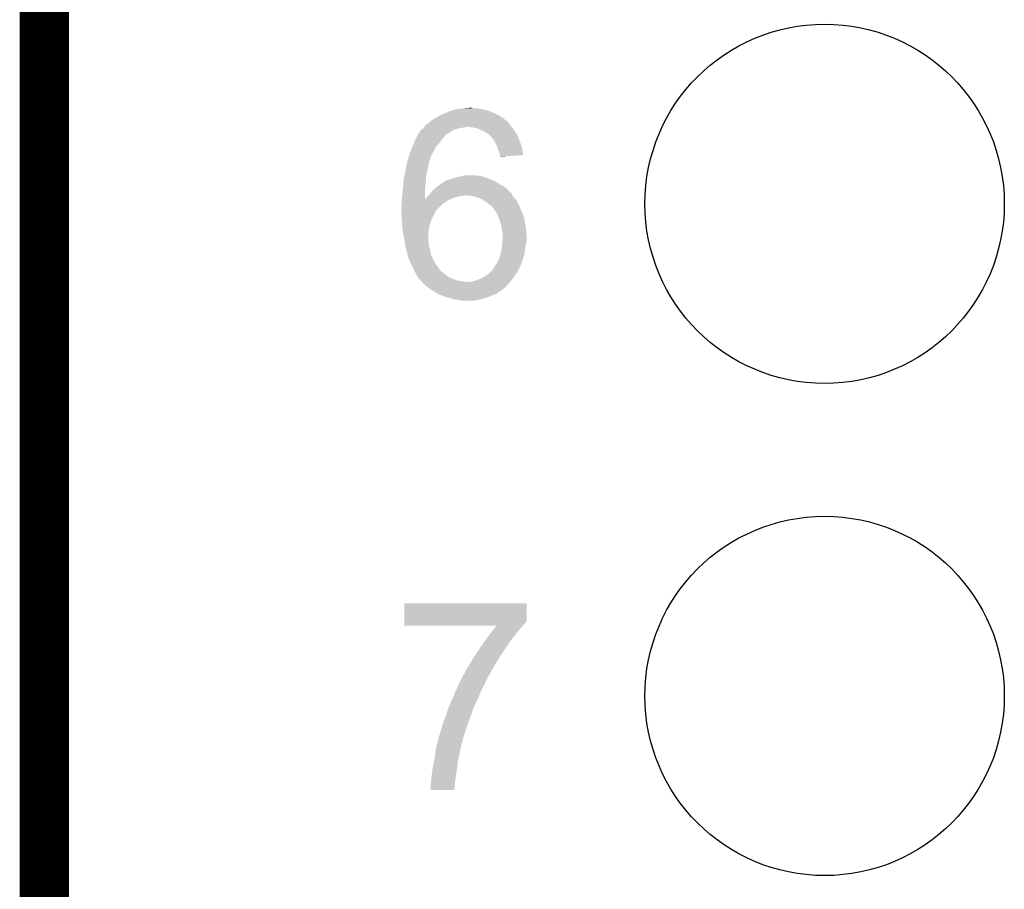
# Model space of a CAD drawing. Extents: x -9 to 122, y -9 to 65.
# Tile 61 of 256: x -8.63 to -3.55, y 35.89 to 40.38. Entities that reach past the tile are written whole.
import ezdxf

# ---------------------------------------------------------------- set-up
doc = ezdxf.new("R2010")
doc.units = 0
doc.layers.get('0').update_dxf_attribs({"linetype": 'CONTINUOUS'})
for name, color, linetype in [('CLICKER_4_FOR_R7FA4M2A_V100_GKO', 14, 'CONTINUOUS'), ('CLICKER_4_FOR_R7FA4M2A_V100_GTO', 12, 'CONTINUOUS'), ('CLICKER_4_FOR_R7FA4M2A_V100_GTS', 13, 'CONTINUOUS')]:
    doc.layers.add(name, color=color, linetype=linetype)

# ---------------------------------------------------------------- blocks, each defined once
blk = doc.blocks.new('ROUND_38')
blk.add_circle((0, 0), 0.9271)

msp = doc.modelspace()

# ---------------------------------------------------------------- linework, layer by layer
at = {"layer": 'CLICKER_4_FOR_R7FA4M2A_V100_GKO', "const_width": 0.254}
msp.add_lwpolyline([(-8.49884, -4.83362), (-8.49884, 60.95238)], dxfattribs=at)
at = {"layer": 'CLICKER_4_FOR_R7FA4M2A_V100_GTO'}
for points in [[(-6.482714, 39.87292), (-6.464938, 39.883078), (-6.13156, 39.87292), (-6.146798, 39.883078)], [(-6.464938, 39.883078), (-6.4516, 39.8907), (-6.146798, 39.883078), (-6.16204, 39.8907)], [(-6.4516, 39.8907), (-6.43128, 39.89832), (-6.16204, 39.8907), (-6.17728, 39.89832)], [(-6.43128, 39.89832), (-6.40842, 39.90848), (-6.17728, 39.89832), (-6.201666, 39.90848)], [(-6.40842, 39.90848), (-6.400806, 39.911018), (-6.201666, 39.90848), (-6.207758, 39.911018)], [(-6.400806, 39.911018), (-6.385558, 39.9161), (-6.207758, 39.911018), (-6.22808, 39.9161)], [(-6.385558, 39.9161), (-6.37286, 39.91864), (-6.22808, 39.9161), (-6.23824, 39.91864)], [(-6.37286, 39.91864), (-6.360162, 39.92118), (-6.23824, 39.91864), (-6.250938, 39.92118)], [(-6.360162, 39.92118), (-6.33476, 39.92372), (-6.250938, 39.92118), (-6.263638, 39.92372)], [(-6.33476, 39.92372), (-6.304306, 39.926258), (-6.286496, 39.92372), (-6.294118, 39.926258)], [(-6.304306, 39.926258), (-6.304282, 39.92626), (-6.294118, 39.926258), (-6.304282, 39.92626)], [(-6.54304, 39.822122), (-6.53923, 39.8272), (-6.347452, 39.822122), (-6.322062, 39.8272)], [(-6.53923, 39.8272), (-6.535418, 39.83228), (-6.087744, 39.8272), (-6.091554, 39.83228)], [(-6.535418, 39.83228), (-6.53288, 39.83482), (-6.091554, 39.83228), (-6.09346, 39.83482)], [(-6.53288, 39.83482), (-6.527798, 39.839902), (-6.09346, 39.83482), (-6.096848, 39.839902)], [(-6.527798, 39.839902), (-6.523568, 39.84244), (-6.096848, 39.839902), (-6.09854, 39.84244)], [(-6.523568, 39.84244), (-6.515098, 39.847522), (-6.09854, 39.84244), (-6.10362, 39.847522)], [(-6.515098, 39.847522), (-6.51256, 39.85006), (-6.10362, 39.847522), (-6.106158, 39.85006)], [(-6.51256, 39.85006), (-6.507486, 39.855134), (-6.106158, 39.85006), (-6.108698, 39.855134)], [(-6.507486, 39.855134), (-6.504946, 39.857674), (-6.108698, 39.855134), (-6.113766, 39.857674)], [(-6.504946, 39.857674), (-6.502422, 39.860198), (-6.113766, 39.857674), (-6.11378, 39.860198)], [(-6.502422, 39.860198), (-6.5024, 39.86022), (-6.11378, 39.860198), (-6.116314, 39.86022)], [(-6.5024, 39.86022), (-6.487162, 39.870378), (-6.116314, 39.86022), (-6.128508, 39.870378)], [(-6.487162, 39.870378), (-6.482714, 39.87292), (-6.128508, 39.870378), (-6.13156, 39.87292)], [(-6.286502, 39.82466), (-6.311898, 39.8272), (-6.08584, 39.82466), (-6.087744, 39.8272)], [(-6.58368, 39.7637), (-6.57606, 39.77894), (-6.44652, 39.7637), (-6.43382, 39.77894)], [(-6.57606, 39.77894), (-6.57098, 39.789098), (-6.43382, 39.77894), (-6.423662, 39.789098)], [(-6.57098, 39.789098), (-6.570978, 39.7891), (-6.423662, 39.789098), (-6.42366, 39.7891)], [(-6.570978, 39.7891), (-6.567424, 39.794176), (-6.42366, 39.7891), (-6.416046, 39.794176)], [(-6.567424, 39.794176), (-6.567422, 39.79418), (-6.416046, 39.794176), (-6.413504, 39.79418)], [(-6.567422, 39.79418), (-6.558528, 39.806878), (-6.413504, 39.79418), (-6.39572, 39.806878)], [(-6.558528, 39.806878), (-6.55319, 39.8145), (-6.39572, 39.806878), (-6.38048, 39.8145)], [(-6.55319, 39.8145), (-6.550654, 39.814506), (-6.38048, 39.8145), (-6.38046, 39.814506)], [(-6.550654, 39.814506), (-6.545582, 39.81958), (-6.38046, 39.814506), (-6.362702, 39.81958)], [(-6.545582, 39.81958), (-6.543042, 39.82212), (-6.362702, 39.81958), (-6.34746, 39.82212)], [(-6.543042, 39.82212), (-6.54304, 39.822122), (-6.34746, 39.82212), (-6.347452, 39.822122)], [(-6.263642, 39.819582), (-6.286502, 39.82466), (-6.08203, 39.819582), (-6.08584, 39.82466)], [(-6.253478, 39.8145), (-6.263642, 39.819582), (-6.07822, 39.8145), (-6.08203, 39.819582)], [(-6.24332, 39.80942), (-6.253478, 39.8145), (-6.074664, 39.80942), (-6.07822, 39.8145)], [(-6.22554, 39.8018), (-6.24332, 39.80942), (-6.06933, 39.8018), (-6.074664, 39.80942)], [(-6.2103, 39.79164), (-6.22554, 39.8018), (-6.062218, 39.79164), (-6.06933, 39.8018)], [(-6.206914, 39.7891), (-6.2103, 39.79164), (-6.06044, 39.7891), (-6.062218, 39.79164)], [(-6.200142, 39.78402), (-6.206914, 39.7891), (-6.058322, 39.78402), (-6.06044, 39.7891)], [(-6.19252, 39.7764), (-6.200142, 39.78402), (-6.055148, 39.7764), (-6.058322, 39.78402)], [(-6.18236, 39.763698), (-6.19252, 39.7764), (-6.049854, 39.763698), (-6.055148, 39.7764)], [(-6.608692, 39.70274), (-6.598922, 39.728136), (-6.4897, 39.70274), (-6.477002, 39.728136)], [(-6.598922, 39.728136), (-6.59892, 39.72814), (-6.477002, 39.728136), (-6.477, 39.72814)], [(-6.59892, 39.72814), (-6.591514, 39.745918), (-6.477, 39.72814), (-6.459222, 39.745918)], [(-6.591514, 39.745918), (-6.58622, 39.75862), (-6.459222, 39.745918), (-6.45015, 39.75862)], [(-6.58622, 39.75862), (-6.58368, 39.7637), (-6.45015, 39.75862), (-6.44652, 39.7637)], [(-6.179458, 39.75862), (-6.18236, 39.763698), (-6.04774, 39.75862), (-6.049854, 39.763698)], [(-6.1722, 39.745918), (-6.179458, 39.75862), (-6.043202, 39.745918), (-6.04774, 39.75862)], [(-6.16458, 39.73068), (-6.1722, 39.745918), (-6.03776, 39.73068), (-6.043202, 39.745918)], [(-6.162402, 39.723058), (-6.16458, 39.73068), (-6.03504, 39.723058), (-6.03776, 39.73068)], [(-6.617876, 39.674794), (-6.611622, 39.69512), (-6.50494, 39.674794), (-6.493856, 39.69512)], [(-6.611622, 39.69512), (-6.608692, 39.70274), (-6.493856, 39.69512), (-6.4897, 39.70274)], [(-6.159502, 39.712902), (-6.162402, 39.723058), (-6.03314, 39.712902), (-6.03504, 39.723058)], [(-6.151882, 39.697662), (-6.159502, 39.712902), (-6.030292, 39.697662), (-6.03314, 39.712902)], [(-6.14934, 39.684962), (-6.151882, 39.697662), (-6.027918, 39.684962), (-6.030292, 39.697662)], [(-6.148492, 39.682418), (-6.14934, 39.684962), (-6.027444, 39.682418), (-6.027918, 39.684962)], [(-6.146802, 39.677342), (-6.148492, 39.682418), (-6.107226, 39.677342), (-6.027444, 39.682418)], [(-6.1468, 39.674824), (-6.146802, 39.677342), (-6.1468, 39.674824), (-6.107226, 39.677342)], [(-6.633392, 39.61638), (-6.63194, 39.626542), (-6.52018, 39.61638), (-6.518148, 39.626542)], [(-6.63194, 39.626542), (-6.627588, 39.641778), (-6.518148, 39.626542), (-6.5151, 39.641778)], [(-6.627588, 39.641778), (-6.624686, 39.651936), (-6.5151, 39.641778), (-6.510022, 39.651936)], [(-6.624686, 39.651936), (-6.622508, 39.659556), (-6.510022, 39.651936), (-6.51002, 39.659556)], [(-6.622508, 39.659556), (-6.62178, 39.6621), (-6.51002, 39.659556), (-6.50875, 39.6621)], [(-6.62178, 39.6621), (-6.619438, 39.669716), (-6.50875, 39.6621), (-6.504942, 39.669716)], [(-6.619438, 39.669716), (-6.617876, 39.674794), (-6.504942, 39.669716), (-6.50494, 39.674794)], [(-6.643372, 39.565578), (-6.638926, 39.583358), (-6.53034, 39.565578), (-6.5278, 39.583358)], [(-6.638926, 39.583358), (-6.63702, 39.590982), (-6.5278, 39.583358), (-6.525622, 39.590982)], [(-6.63702, 39.590982), (-6.63557, 39.601138), (-6.525622, 39.590982), (-6.52272, 39.601138)], [(-6.63557, 39.601138), (-6.633392, 39.61638), (-6.52272, 39.601138), (-6.52018, 39.61638)], [(-6.350008, 39.573198), (-6.35, 39.5732), (-6.243318, 39.573198), (-6.243328, 39.5732)], [(-6.35, 39.5732), (-6.3373, 39.57574), (-6.243328, 39.5732), (-6.258558, 39.57574)], [(-6.3373, 39.57574), (-6.324598, 39.57828), (-6.268718, 39.57574), (-6.278878, 39.57828)], [(-6.64951, 39.499538), (-6.64718, 39.52748), (-6.53542, 39.499538), (-6.532316, 39.52748)], [(-6.64718, 39.52748), (-6.645814, 39.54526), (-6.532316, 39.52748), (-6.53034, 39.54526)], [(-6.645814, 39.54526), (-6.64464, 39.5605), (-6.53034, 39.54526), (-6.53034, 39.5605)], [(-6.64464, 39.5605), (-6.643372, 39.565578), (-6.53034, 39.5605), (-6.53034, 39.565578)], [(-6.471076, 39.51986), (-6.457528, 39.53002), (-6.126482, 39.51986), (-6.146798, 39.53002)], [(-6.457528, 39.53002), (-6.45414, 39.53256), (-6.146798, 39.53002), (-6.150608, 39.53256)], [(-6.45414, 39.53256), (-6.442708, 39.54018), (-6.150608, 39.53256), (-6.16204, 39.54018)], [(-6.442708, 39.54018), (-6.431276, 39.5478), (-6.16204, 39.54018), (-6.175372, 39.5478)], [(-6.431276, 39.5478), (-6.428734, 39.547804), (-6.175372, 39.5478), (-6.17538, 39.547804)], [(-6.428734, 39.547804), (-6.424932, 39.55034), (-6.17538, 39.547804), (-6.179818, 39.55034)], [(-6.424932, 39.55034), (-6.421118, 39.552882), (-6.179818, 39.55034), (-6.18575, 39.552882)], [(-6.421118, 39.552882), (-6.408418, 39.555422), (-6.18575, 39.552882), (-6.191678, 39.555422)], [(-6.408418, 39.555422), (-6.402496, 39.55796), (-6.191678, 39.555422), (-6.197602, 39.55796)], [(-6.402496, 39.55796), (-6.390638, 39.56304), (-6.197602, 39.55796), (-6.212842, 39.56304)], [(-6.390638, 39.56304), (-6.350008, 39.573198), (-6.212842, 39.56304), (-6.243318, 39.573198)], [(-6.654512, 39.451338), (-6.65226, 39.4716), (-6.53538, 39.451338), (-6.535396, 39.4716)], [(-6.65226, 39.4716), (-6.64972, 39.497), (-6.535396, 39.4716), (-6.535416, 39.497)], [(-6.64972, 39.497), (-6.64951, 39.499538), (-6.535416, 39.497), (-6.53542, 39.499538)], [(-6.524244, 39.46652), (-6.52018, 39.4716), (-6.37032, 39.46652), (-6.352538, 39.4716)], [(-6.52018, 39.4716), (-6.520178, 39.471602), (-6.352538, 39.4716), (-6.337296, 39.471602)], [(-6.520178, 39.471602), (-6.51764, 39.47414), (-6.337296, 39.471602), (-6.332216, 39.47414)], [(-6.51764, 39.47414), (-6.510024, 39.481756), (-6.083298, 39.47414), (-6.08584, 39.481756)], [(-6.510024, 39.481756), (-6.50748, 39.4843), (-6.08584, 39.481756), (-6.088382, 39.4843)], [(-6.50748, 39.4843), (-6.503132, 39.489374), (-6.088382, 39.4843), (-6.093454, 39.489374)], [(-6.503132, 39.489374), (-6.503128, 39.48938), (-6.093454, 39.489374), (-6.095992, 39.48938)], [(-6.503128, 39.48938), (-6.49224, 39.502082), (-6.095992, 39.48938), (-6.106882, 39.502082)], [(-6.49224, 39.502082), (-6.486316, 39.50716), (-6.106882, 39.502082), (-6.111238, 39.50716)], [(-6.486316, 39.50716), (-6.474462, 39.51732), (-6.111238, 39.50716), (-6.123432, 39.51732)], [(-6.474462, 39.51732), (-6.471076, 39.51986), (-6.123432, 39.51732), (-6.126482, 39.51986)], [(-6.324574, 39.474138), (-6.3246, 39.47414), (-6.083298, 39.474138), (-6.083298, 39.47414)], [(-6.294118, 39.4716), (-6.324574, 39.474138), (-6.081394, 39.4716), (-6.083298, 39.474138)], [(-6.26618, 39.46398), (-6.294118, 39.4716), (-6.075678, 39.46398), (-6.081394, 39.4716)], [(-6.65734, 39.413182), (-6.6548, 39.428422), (-6.461758, 39.413182), (-6.444614, 39.428422)], [(-6.6548, 39.44874), (-6.654512, 39.451338), (-6.41604, 39.44874), (-6.410196, 39.451338)], [(-6.6548, 39.4335), (-6.6548, 39.44874), (-6.4389, 39.4335), (-6.41604, 39.44874)], [(-6.6548, 39.428422), (-6.6548, 39.4335), (-6.444614, 39.428422), (-6.4389, 39.4335)], [(-6.53538, 39.451338), (-6.53034, 39.4589), (-6.410196, 39.451338), (-6.39318, 39.4589)], [(-6.53034, 39.4589), (-6.524244, 39.46652), (-6.39318, 39.4589), (-6.37032, 39.46652)], [(-6.245858, 39.456358), (-6.26618, 39.46398), (-6.068058, 39.456358), (-6.075678, 39.46398)], [(-6.22554, 39.44366), (-6.245858, 39.456358), (-6.06044, 39.44366), (-6.068058, 39.456358)], [(-6.2103, 39.4335), (-6.22554, 39.44366), (-6.05536, 39.4335), (-6.06044, 39.44366)], [(-6.1976, 39.42334), (-6.2103, 39.4335), (-6.05028, 39.42334), (-6.05536, 39.4335)], [(-6.189978, 39.418254), (-6.1976, 39.42334), (-6.047736, 39.418254), (-6.05028, 39.42334)], [(-6.65734, 39.41318), (-6.65734, 39.413182), (-6.46176, 39.41318), (-6.461758, 39.413182)], [(-6.65734, 39.40556), (-6.65734, 39.41318), (-6.46938, 39.40556), (-6.46176, 39.41318)], [(-6.65734, 39.400478), (-6.65734, 39.40556), (-6.473446, 39.400478), (-6.46938, 39.40556)], [(-6.65689, 39.39286), (-6.65734, 39.400478), (-6.47954, 39.39286), (-6.473446, 39.400478)], [(-6.6545, 39.35222), (-6.65689, 39.39286), (-6.49986, 39.35222), (-6.47954, 39.39286)], [(-6.187438, 39.41318), (-6.189978, 39.418254), (-6.0452, 39.41318), (-6.047736, 39.418254)], [(-6.17361, 39.3954), (-6.187438, 39.41318), (-6.03758, 39.3954), (-6.0452, 39.41318)], [(-6.16966, 39.390318), (-6.17361, 39.3954), (-6.035674, 39.390318), (-6.03758, 39.3954)], [(-6.16204, 39.37508), (-6.16966, 39.390318), (-6.02996, 39.37508), (-6.035674, 39.390318)], [(-6.15696, 39.364918), (-6.16204, 39.37508), (-6.025604, 39.364918), (-6.02996, 39.37508)], [(-6.652856, 39.32428), (-6.6545, 39.35222), (-6.510018, 39.32428), (-6.49986, 39.35222)], [(-6.65226, 39.31412), (-6.652856, 39.32428), (-6.511868, 39.31412), (-6.510018, 39.32428)], [(-6.154188, 39.357296), (-6.15696, 39.364918), (-6.02234, 39.357296), (-6.025604, 39.364918)], [(-6.1468, 39.33698), (-6.154188, 39.357296), (-6.020082, 39.33698), (-6.02234, 39.357296)], [(-6.146038, 39.33444), (-6.1468, 39.33698), (-6.0198, 39.33444), (-6.020082, 39.33698)], [(-6.13918, 39.311578), (-6.146038, 39.33444), (-6.01472, 39.311578), (-6.0198, 39.33444)], [(-6.650036, 39.296342), (-6.65226, 39.31412), (-6.5151, 39.296342), (-6.511868, 39.31412)], [(-6.64718, 39.27348), (-6.650036, 39.296342), (-6.516734, 39.27348), (-6.5151, 39.296342)], [(-6.644458, 39.26078), (-6.64718, 39.27348), (-6.51764, 39.26078), (-6.516734, 39.27348)], [(-6.13664, 39.29126), (-6.13918, 39.311578), (-6.012688, 39.29126), (-6.01472, 39.311578)], [(-6.1341, 39.281098), (-6.13664, 39.29126), (-6.01167, 39.281098), (-6.012688, 39.29126)], [(-6.1341, 39.260782), (-6.1341, 39.281098), (-6.00964, 39.260782), (-6.01167, 39.281098)], [(-6.640104, 39.240462), (-6.644458, 39.26078), (-6.51764, 39.240462), (-6.51764, 39.26078)], [(-6.63956, 39.23792), (-6.640104, 39.240462), (-6.517216, 39.23792), (-6.51764, 39.240462)], [(-6.637606, 39.22522), (-6.63956, 39.23792), (-6.5151, 39.22522), (-6.517216, 39.23792)], [(-6.63448, 39.204902), (-6.637606, 39.22522), (-6.51256, 39.204902), (-6.5151, 39.22522)], [(-6.138204, 39.207438), (-6.13664, 39.2176), (-6.01726, 39.207438), (-6.015002, 39.2176)], [(-6.13664, 39.2176), (-6.135794, 39.230298), (-6.015002, 39.2176), (-6.01218, 39.230298)], [(-6.135794, 39.230298), (-6.135286, 39.237916), (-6.01218, 39.230298), (-6.01218, 39.237916)], [(-6.135286, 39.237916), (-6.134778, 39.245538), (-6.01218, 39.237916), (-6.009642, 39.245538)], [(-6.134778, 39.245538), (-6.1341, 39.2557), (-6.009642, 39.245538), (-6.009642, 39.2557)], [(-6.1341, 39.2557), (-6.1341, 39.260782), (-6.009642, 39.2557), (-6.00964, 39.260782)], [(-6.63448, 39.2049), (-6.63448, 39.204902), (-6.512558, 39.2049), (-6.51256, 39.204902)], [(-6.62963, 39.18712), (-6.63448, 39.2049), (-6.50748, 39.18712), (-6.512558, 39.2049)], [(-6.623398, 39.164262), (-6.62963, 39.18712), (-6.502402, 39.164262), (-6.50748, 39.18712)], [(-6.14934, 39.156638), (-6.143106, 39.179498), (-6.026036, 39.156638), (-6.0198, 39.179498)], [(-6.143106, 39.179498), (-6.14172, 39.184578), (-6.0198, 39.179498), (-6.01934, 39.184578)], [(-6.14172, 39.184578), (-6.138204, 39.207438), (-6.01934, 39.184578), (-6.01726, 39.207438)], [(-6.619242, 39.14902), (-6.623398, 39.164262), (-6.49478, 39.14902), (-6.502402, 39.164262)], [(-6.616984, 39.143944), (-6.619242, 39.14902), (-6.492242, 39.143944), (-6.49478, 39.14902)], [(-6.615856, 39.141404), (-6.616984, 39.143944), (-6.49224, 39.141404), (-6.492242, 39.143944)], [(-6.612468, 39.133782), (-6.615856, 39.141404), (-6.487162, 39.133782), (-6.49224, 39.141404)], [(-6.60908, 39.12616), (-6.612468, 39.133782), (-6.48335, 39.12616), (-6.487162, 39.133782)], [(-6.60781, 39.123622), (-6.60908, 39.12616), (-6.482082, 39.123622), (-6.48335, 39.12616)], [(-6.60146, 39.11092), (-6.60781, 39.123622), (-6.47192, 39.11092), (-6.482082, 39.123622)], [(-6.1722, 39.113462), (-6.16676, 39.12108), (-6.04139, 39.113462), (-6.03758, 39.12108)], [(-6.16676, 39.12108), (-6.159502, 39.131238), (-6.03758, 39.12108), (-6.034194, 39.131238)], [(-6.159502, 39.131238), (-6.151372, 39.15156), (-6.034194, 39.131238), (-6.02742, 39.15156)], [(-6.151372, 39.15156), (-6.14934, 39.156638), (-6.02742, 39.15156), (-6.026036, 39.156638)], [(-6.59892, 39.10584), (-6.60146, 39.11092), (-6.468872, 39.10584), (-6.47192, 39.11092)], [(-6.595654, 39.098222), (-6.59892, 39.10584), (-6.464302, 39.098222), (-6.468872, 39.10584)], [(-6.5913, 39.08806), (-6.595654, 39.098222), (-6.455832, 39.08806), (-6.464302, 39.098222)], [(-6.58876, 39.082982), (-6.5913, 39.08806), (-6.451602, 39.082982), (-6.455832, 39.08806)], [(-6.58368, 39.07282), (-6.58876, 39.082982), (-6.439406, 39.07282), (-6.451602, 39.082982)], [(-6.582156, 39.07028), (-6.58368, 39.07282), (-6.43636, 39.07028), (-6.439406, 39.07282)], [(-6.57606, 39.060118), (-6.582156, 39.07028), (-6.422132, 39.060118), (-6.43636, 39.07028)], [(-6.233162, 39.0525), (-6.214112, 39.0652), (-6.077132, 39.0525), (-6.06806, 39.0652)], [(-6.214112, 39.0652), (-6.2103, 39.06774), (-6.06806, 39.0652), (-6.06603, 39.06774)], [(-6.2103, 39.06774), (-6.197602, 39.077898), (-6.06603, 39.06774), (-6.057902, 39.077898)], [(-6.197602, 39.077898), (-6.189984, 39.085516), (-6.057902, 39.077898), (-6.05536, 39.085516)], [(-6.189984, 39.085516), (-6.187446, 39.088054), (-6.05536, 39.085516), (-6.052826, 39.088054)], [(-6.187446, 39.088054), (-6.18744, 39.090578), (-6.052826, 39.088054), (-6.052822, 39.090578)], [(-6.18744, 39.090578), (-6.185374, 39.090596), (-6.052822, 39.090578), (-6.05282, 39.090596)], [(-6.185374, 39.090596), (-6.184914, 39.0906), (-6.05282, 39.090596), (-6.05282, 39.0906)], [(-6.184914, 39.0906), (-6.17982, 39.10076), (-6.05282, 39.0906), (-6.04774, 39.10076)], [(-6.17982, 39.10076), (-6.1722, 39.113462), (-6.04774, 39.10076), (-6.04139, 39.113462)], [(-6.57479, 39.05758), (-6.57606, 39.060118), (-6.41858, 39.05758), (-6.422132, 39.060118)], [(-6.57352, 39.055042), (-6.57479, 39.05758), (-6.41604, 39.055042), (-6.41858, 39.05758)], [(-6.570982, 39.049964), (-6.57352, 39.055042), (-6.405886, 39.049964), (-6.41604, 39.055042)], [(-6.56844, 39.04742), (-6.570982, 39.049964), (-6.4008, 39.04742), (-6.405886, 39.049964)], [(-6.565902, 39.04488), (-6.56844, 39.04742), (-6.39445, 39.04488), (-6.4008, 39.04742)], [(-6.563366, 39.039814), (-6.565902, 39.04488), (-6.381786, 39.039814), (-6.39445, 39.04488)], [(-6.560828, 39.0398), (-6.563366, 39.039814), (-6.38175, 39.0398), (-6.381786, 39.039814)], [(-6.558604, 39.03726), (-6.560828, 39.0398), (-6.375402, 39.03726), (-6.38175, 39.0398)], [(-6.554158, 39.03218), (-6.558604, 39.03726), (-6.357622, 39.03218), (-6.375402, 39.03726)], [(-6.551934, 39.02964), (-6.554158, 39.03218), (-6.33984, 39.02964), (-6.357622, 39.03218)], [(-6.54971, 39.0271), (-6.551934, 39.02964), (-6.31952, 39.0271), (-6.33984, 39.02964)], [(-6.543042, 39.01948), (-6.54971, 39.0271), (-6.102668, 39.01948), (-6.096, 39.0271)], [(-6.528526, 39.00678), (-6.543042, 39.01948), (-6.11378, 39.00678), (-6.102668, 39.01948)], [(-6.311904, 39.0271), (-6.306824, 39.029638), (-6.096, 39.0271), (-6.094098, 39.029638)], [(-6.306824, 39.029638), (-6.291582, 39.02964), (-6.094098, 39.029638), (-6.094096, 39.02964)], [(-6.291582, 39.02964), (-6.273798, 39.034722), (-6.094096, 39.02964), (-6.090284, 39.034722)], [(-6.273798, 39.034722), (-6.25348, 39.04234), (-6.090284, 39.034722), (-6.08457, 39.04234)], [(-6.25348, 39.04234), (-6.243322, 39.04742), (-6.08457, 39.04234), (-6.08076, 39.04742)], [(-6.243322, 39.04742), (-6.233162, 39.0525), (-6.08076, 39.04742), (-6.077132, 39.0525)], [(-6.52272, 39.0017), (-6.528526, 39.00678), (-6.119496, 39.0017), (-6.11378, 39.00678)], [(-6.504938, 38.989), (-6.52272, 39.0017), (-6.133784, 38.989), (-6.119496, 39.0017)], [(-6.500874, 38.98646), (-6.504938, 38.989), (-6.13664, 38.98646), (-6.133784, 38.989)], [(-6.47649, 38.97122), (-6.500874, 38.98646), (-6.159504, 38.97122), (-6.13664, 38.98646)], [(-6.476454, 38.971198), (-6.47649, 38.97122), (-6.16204, 38.971198), (-6.159504, 38.97122)], [(-6.472416, 38.968674), (-6.476454, 38.971198), (-6.162054, 38.968674), (-6.16204, 38.971198)], [(-6.464302, 38.963602), (-6.472416, 38.968674), (-6.172198, 38.963602), (-6.162054, 38.968674)], [(-6.464296, 38.9636), (-6.464302, 38.963602), (-6.172202, 38.9636), (-6.172198, 38.963602)], [(-6.45075, 38.95852), (-6.464296, 38.9636), (-6.187438, 38.95852), (-6.172202, 38.9636)], [(-6.43043, 38.9509), (-6.45075, 38.95852), (-6.20522, 38.9509), (-6.187438, 38.95852)], [(-6.423662, 38.948362), (-6.43043, 38.9509), (-6.212836, 38.948362), (-6.20522, 38.9509)], [(-6.403354, 38.943282), (-6.423662, 38.948362), (-6.22808, 38.943282), (-6.212836, 38.948362)], [(-6.40334, 38.943278), (-6.403354, 38.943282), (-6.228096, 38.943278), (-6.22808, 38.943282)], [(-6.388102, 38.938202), (-6.40334, 38.943278), (-6.246702, 38.938202), (-6.228096, 38.943278)], [(-6.37032, 38.93566), (-6.388102, 38.938202), (-6.25602, 38.93566), (-6.246702, 38.938202)], [(-6.35508, 38.93312), (-6.37032, 38.93566), (-6.271262, 38.93312), (-6.25602, 38.93566)], [(-6.342382, 38.93058), (-6.35508, 38.93312), (-6.286502, 38.93058), (-6.271262, 38.93312)], [(-6.642098, 37.2745), (-6.64208, 37.368458), (-6.009662, 37.2745), (-6.00964, 37.368458)], [(-6.64208, 37.368458), (-6.642078, 37.36848), (-6.00964, 37.368458), (-6.642078, 37.36848)], [(-6.6421, 37.256718), (-6.642098, 37.26942), (-6.02742, 37.256718), (-6.014722, 37.26942)], [(-6.6421, 37.254202), (-6.6421, 37.256718), (-6.029308, 37.254202), (-6.02742, 37.256718)], [(-6.164626, 37.25418), (-6.6421, 37.254202), (-6.029326, 37.25418), (-6.029308, 37.254202)], [(-6.642098, 37.274486), (-6.642098, 37.2745), (-6.012186, 37.274486), (-6.009662, 37.2745)], [(-6.642098, 37.26942), (-6.642098, 37.274486), (-6.014722, 37.26942), (-6.012186, 37.274486)], [(-6.191418, 37.22116), (-6.179054, 37.2364), (-6.0579, 37.22116), (-6.0452, 37.2364)], [(-6.179054, 37.2364), (-6.17081, 37.24656), (-6.0452, 37.2364), (-6.035042, 37.24656)], [(-6.17081, 37.24656), (-6.164626, 37.25418), (-6.035042, 37.24656), (-6.029326, 37.25418)], [(-6.23062, 37.16782), (-6.215946, 37.18814), (-6.09854, 37.16782), (-6.0833, 37.18814)], [(-6.215946, 37.18814), (-6.204938, 37.20338), (-6.0833, 37.18814), (-6.0706, 37.20338)], [(-6.204938, 37.20338), (-6.1976, 37.21354), (-6.0706, 37.20338), (-6.063344, 37.21354)], [(-6.1976, 37.21354), (-6.191418, 37.22116), (-6.063344, 37.21354), (-6.0579, 37.22116)], [(-6.262054, 37.1221), (-6.23062, 37.16782), (-6.12902, 37.1221), (-6.09854, 37.16782)], [(-6.294122, 37.0713), (-6.286498, 37.086542), (-6.16204, 37.0713), (-6.152896, 37.086542)], [(-6.286498, 37.086542), (-6.279514, 37.096702), (-6.152896, 37.086542), (-6.1468, 37.096702)], [(-6.279514, 37.096702), (-6.262054, 37.1221), (-6.1468, 37.096702), (-6.12902, 37.1221)], [(-6.3246, 37.023042), (-6.316982, 37.03574), (-6.190192, 37.023042), (-6.182784, 37.03574)], [(-6.316982, 37.03574), (-6.29666, 37.066222), (-6.182784, 37.03574), (-6.165004, 37.066222)], [(-6.29666, 37.066222), (-6.294122, 37.0713), (-6.165004, 37.066222), (-6.16204, 37.0713)], [(-6.35254, 36.96716), (-6.34492, 36.9824), (-6.22046, 36.96716), (-6.21284, 36.9824)], [(-6.34492, 36.9824), (-6.33857, 36.995102), (-6.21284, 36.9824), (-6.20522, 36.995102)], [(-6.33857, 36.995102), (-6.334762, 37.002716), (-6.20522, 36.995102), (-6.200142, 37.002716)], [(-6.334762, 37.002716), (-6.334758, 37.002722), (-6.200142, 37.002716), (-6.20014, 37.002722)], [(-6.334758, 37.002722), (-6.32968, 37.01034), (-6.20014, 37.002722), (-6.1976, 37.01034)], [(-6.32968, 37.01034), (-6.3246, 37.023042), (-6.1976, 37.01034), (-6.190192, 37.023042)], [(-6.36966, 36.931598), (-6.36524, 36.94176), (-6.23824, 36.931598), (-6.232434, 36.94176)], [(-6.36524, 36.94176), (-6.361432, 36.949378), (-6.232434, 36.94176), (-6.22808, 36.949378)], [(-6.361432, 36.949378), (-6.35254, 36.96716), (-6.22808, 36.949378), (-6.22046, 36.96716)], [(-6.401526, 36.85794), (-6.39064, 36.88334), (-6.27126, 36.85794), (-6.25856, 36.88334)], [(-6.39064, 36.88334), (-6.379598, 36.90874), (-6.25856, 36.88334), (-6.2484, 36.90874)], [(-6.379598, 36.90874), (-6.36966, 36.931598), (-6.2484, 36.90874), (-6.23824, 36.931598)], [(-6.4135, 36.829998), (-6.401526, 36.85794), (-6.28396, 36.829998), (-6.27126, 36.85794)], [(-6.4389, 36.761422), (-6.428738, 36.781742), (-6.308408, 36.761422), (-6.300788, 36.781742)], [(-6.428738, 36.781742), (-6.423406, 36.79952), (-6.300788, 36.781742), (-6.29412, 36.79952)], [(-6.423406, 36.79952), (-6.42112, 36.80714), (-6.29412, 36.79952), (-6.29158, 36.80714)], [(-6.42112, 36.80714), (-6.4135, 36.829998), (-6.29158, 36.80714), (-6.28396, 36.829998)], [(-6.454138, 36.71062), (-6.444828, 36.738562), (-6.325922, 36.71062), (-6.31698, 36.738562)], [(-6.444828, 36.738562), (-6.443982, 36.7411), (-6.31698, 36.738562), (-6.31603, 36.7411)], [(-6.443982, 36.7411), (-6.4389, 36.761422), (-6.31603, 36.7411), (-6.308408, 36.761422)], [(-6.46375, 36.675056), (-6.46176, 36.682682), (-6.3373, 36.675056), (-6.33486, 36.682682)], [(-6.46176, 36.682682), (-6.461758, 36.685224), (-6.33486, 36.682682), (-6.334048, 36.685224)], [(-6.461758, 36.685224), (-6.45922, 36.690302), (-6.334048, 36.685224), (-6.332422, 36.690302)], [(-6.45922, 36.690302), (-6.45668, 36.697922), (-6.332422, 36.690302), (-6.329984, 36.697922)], [(-6.45668, 36.697922), (-6.454138, 36.71062), (-6.329984, 36.697922), (-6.325922, 36.71062)], [(-6.477, 36.62426), (-6.472364, 36.642038), (-6.350424, 36.62426), (-6.34746, 36.642038)], [(-6.472364, 36.642038), (-6.469714, 36.652198), (-6.34746, 36.642038), (-6.34238, 36.652198)], [(-6.469714, 36.652198), (-6.467062, 36.662358), (-6.34238, 36.652198), (-6.33984, 36.662358)], [(-6.467062, 36.662358), (-6.465738, 36.667436), (-6.33984, 36.662358), (-6.33984, 36.667436)], [(-6.465738, 36.667436), (-6.464412, 36.672516), (-6.33984, 36.667436), (-6.337302, 36.672516)], [(-6.464412, 36.672516), (-6.46375, 36.675056), (-6.337302, 36.672516), (-6.3373, 36.675056)], [(-6.48462, 36.570922), (-6.484114, 36.576), (-6.36129, 36.570922), (-6.36016, 36.576)], [(-6.484114, 36.576), (-6.48208, 36.59632), (-6.36016, 36.576), (-6.35508, 36.59632)], [(-6.48208, 36.59632), (-6.477, 36.62426), (-6.35508, 36.59632), (-6.350424, 36.62426)], [(-6.49478, 36.522658), (-6.4897, 36.54806), (-6.368828, 36.522658), (-6.365838, 36.54806)], [(-6.4897, 36.54806), (-6.488572, 36.553138), (-6.365838, 36.54806), (-6.36524, 36.553138)], [(-6.488572, 36.553138), (-6.48462, 36.570922), (-6.36524, 36.553138), (-6.36129, 36.570922)], [(-6.5024, 36.46678), (-6.49732, 36.50234), (-6.376798, 36.46678), (-6.371464, 36.50234)], [(-6.49732, 36.50234), (-6.496368, 36.50996), (-6.371464, 36.50234), (-6.37032, 36.50996)], [(-6.496368, 36.50996), (-6.49478, 36.522658), (-6.37032, 36.50996), (-6.368828, 36.522658)], [(-6.50494, 36.436302), (-6.5024, 36.451542), (-6.380126, 36.436302), (-6.37867, 36.451542)], [(-6.50494, 36.405842), (-6.50494, 36.436302), (-6.383038, 36.405842), (-6.380126, 36.436302)], [(-6.5024, 36.45916), (-6.5024, 36.46678), (-6.37794, 36.45916), (-6.376798, 36.46678)], [(-6.5024, 36.451542), (-6.5024, 36.45916), (-6.37867, 36.451542), (-6.37794, 36.45916)], [(-6.38304, 36.40582), (-6.50494, 36.405842), (-6.38304, 36.40582), (-6.383038, 36.405842)]]:
    msp.add_solid(points, dxfattribs=at)

# ---------------------------------------------------------------- block references
at = {"layer": 'CLICKER_4_FOR_R7FA4M2A_V100_GTS'}
for p in [(-4.47294, 39.43096), (-4.47294, 36.89096)]:
    msp.add_blockref('ROUND_38', p, dxfattribs=at)

doc.saveas('drawing.dxf')
